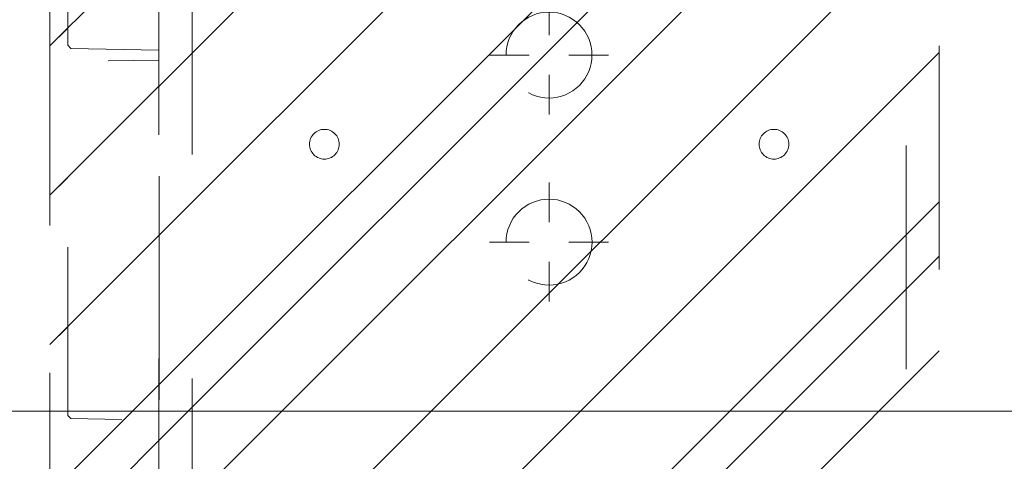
# Model space of a CAD drawing. Header units: inches. Extents: x -467 to -298, y -222 to 20.
# Tile 7 of 57: x -400.62 to -394.76, y 4.64 to 7.27. Entities that reach past the tile are written whole.
import ezdxf

# ---------------------------------------------------------------- set-up
doc = ezdxf.new("R2010")
doc.units = ezdxf.units.IN
doc.header["$LTSCALE"] = 32
doc.header["$MEASUREMENT"] = 0
doc.header["$PDMODE"] = 1
doc.header["$PDSIZE"] = -2
doc.linetypes.add('Dash Style-1', pattern=[0.083328, 0.041656, -0.041672])
for name, color, linetype, lineweight in [('DashLine', 7, 'Dash Style-1', 13), ('DashLineFill', 7, 'Dash Style-1', 13), ('Drawing', 7, 'Continuous', 18), ('Metal-DeskStructure', 7, 'Continuous', 13), ('None', 7, 'Continuous', 18), ('SolidLine', 7, 'Continuous', 15)]:
    doc.layers.add(name, color=color, linetype=linetype, lineweight=lineweight)
pattern_1 = [(45, (0, 0), (-1.61301565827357, 1.935715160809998), []), (45, (-1.0608, 1.0608), (-0.4723460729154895, 0.4167612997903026), [])]

# ---------------------------------------------------------------- blocks, each defined once
blk = doc.blocks.new('Group-37')
at = {"layer": 'DashLine'}
for p, q in [((0.0001991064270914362, -0.9960629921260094), (0.0001991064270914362, -0.7598425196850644)), ((-0.117911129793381, -1.114173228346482), (-0.3541316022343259, -1.114173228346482)), ((0.1183093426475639, -1.114173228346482), (0.3545298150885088, -1.114173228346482)), ((0.0001991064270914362, -1.232283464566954), (0.0001991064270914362, -1.468503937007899))]:
    blk.add_line(p, q, dxfattribs=at)
at = {"layer": 'DashLine', "flags": 128}
blk.add_lwpolyline([(-0.2557064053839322, -1.114173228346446), (-0.2544741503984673, -1.089090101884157), (-0.2507892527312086, -1.064248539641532), (-0.2446871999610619, -1.039887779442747), (-0.236226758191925, -1.016242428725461), (-0.2254894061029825, -0.9935402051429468), (-0.2125785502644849, -0.971999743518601), (-0.1976185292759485, -0.9518284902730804), (-0.1807534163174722, -0.9332207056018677), (-0.1621456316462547, -0.9163555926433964), (-0.1419743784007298, -0.9013955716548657), (-0.1204339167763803, -0.8884847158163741), (-0.09773169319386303, -0.8777473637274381), (-0.0740863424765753, -0.8692869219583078), (-0.04972558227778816, -0.8631848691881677), (-0.02488402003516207, -0.8594999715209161), (0.000199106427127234, -0.8582677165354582), (0.02528223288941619, -0.8594999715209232), (0.05012379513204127, -0.8631848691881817), (0.0744845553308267, -0.8692869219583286), (0.09812990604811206, -0.8777473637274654), (0.1208321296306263, -0.8884847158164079), (0.1423725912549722, -0.9013955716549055), (0.1625438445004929, -0.9163555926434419), (0.1811516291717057, -0.9332207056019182), (0.1980167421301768, -0.9518284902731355), (0.2129767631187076, -0.9719997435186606), (0.2258876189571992, -0.9935402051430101), (0.2366249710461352, -1.016242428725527), (0.2450854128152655, -1.039887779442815), (0.2511874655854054, -1.064248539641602), (0.2548723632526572, -1.089090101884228), (0.2561046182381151, -1.114173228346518), (0.2548723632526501, -1.139256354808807), (0.2511874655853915, -1.164097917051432), (0.2450854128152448, -1.188458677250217), (0.2366249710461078, -1.212104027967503), (0.2258876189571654, -1.234806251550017), (0.2129767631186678, -1.256346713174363), (0.1980167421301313, -1.276517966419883), (0.1811516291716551, -1.295125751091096), (0.1625438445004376, -1.311990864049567), (0.1423725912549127, -1.326950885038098), (0.1208321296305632, -1.339861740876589), (0.0981299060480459, -1.350599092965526), (0.07448455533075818, -1.359059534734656), (0.05012379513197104, -1.365161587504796), (0.02528223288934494, -1.368846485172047), (0.0001991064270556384, -1.370078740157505), (-0.02488402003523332, -1.368846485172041), (-0.04972558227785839, -1.365161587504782), (-0.07408634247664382, -1.359059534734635), (-0.09773169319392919, -1.350599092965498), (-0.1204339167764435, -1.339861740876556), (-0.1419743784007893, -1.326950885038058), (-0.1621456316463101, -1.311990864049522), (-0.1807534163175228, -1.295125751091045), (-0.1976185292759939, -1.276517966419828), (-0.2125785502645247, -1.256346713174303), (-0.2254894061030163, -1.234806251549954), (-0.2362267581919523, -1.212104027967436), (-0.2446871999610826, -1.188458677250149), (-0.2507892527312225, -1.164097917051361), (-0.2544741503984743, -1.139256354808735)], close=True, dxfattribs=at)
blk = doc.blocks.new('Group-38')
at = {"layer": 'DashLine'}
for p, q in [((0, 0.1181102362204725), (0, 0.3543307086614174)), ((-0.1181102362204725, 0), (-0.3543307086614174, 0)), ((0.1181102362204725, 0), (0.3543307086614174, 0)), ((0, -0.1181102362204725), (0, -0.3543307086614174))]:
    blk.add_line(p, q, dxfattribs=at)
at = {"layer": 'DashLine', "flags": 128}
blk.add_lwpolyline([(-0.2559055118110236, 1.780109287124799e-14), (-0.2546732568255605, 0.02508312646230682), (-0.2509883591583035, 0.04992468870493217), (-0.2448863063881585, 0.07428544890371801), (-0.2364258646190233, 0.09793079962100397), (-0.2256885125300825, 0.120633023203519), (-0.2127776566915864, 0.1421734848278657), (-0.1978176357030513, 0.1623447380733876), (-0.1809525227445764, 0.1809525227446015), (-0.1623447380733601, 0.1978176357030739), (-0.1421734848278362, 0.2127776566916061), (-0.1206330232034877, 0.2256885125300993), (-0.09793079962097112, 0.2364258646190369), (-0.07428544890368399, 0.2448863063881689), (-0.04992468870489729, 0.2509883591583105), (-0.02508312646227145, 0.254673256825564), (1.786716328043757e-14, 0.2559055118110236), (0.02508312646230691, 0.2546732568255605), (0.04992468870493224, 0.2509883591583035), (0.07428544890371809, 0.2448863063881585), (0.09793079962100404, 0.2364258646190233), (0.1206330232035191, 0.2256885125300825), (0.1421734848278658, 0.2127776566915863), (0.1623447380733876, 0.1978176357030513), (0.1809525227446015, 0.1809525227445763), (0.1978176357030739, 0.1623447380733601), (0.2127776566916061, 0.1421734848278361), (0.2256885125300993, 0.1206330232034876), (0.2364258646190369, 0.09793079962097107), (0.2448863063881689, 0.07428544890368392), (0.2509883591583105, 0.04992468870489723), (0.254673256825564, 0.02508312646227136), (0.2559055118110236, -1.785791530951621e-14), (0.2546732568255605, -0.02508312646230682), (0.2509883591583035, -0.04992468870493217), (0.2448863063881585, -0.07428544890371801), (0.2364258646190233, -0.09793079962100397), (0.2256885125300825, -0.120633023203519), (0.2127776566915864, -0.1421734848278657), (0.1978176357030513, -0.1623447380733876), (0.1809525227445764, -0.1809525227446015), (0.1623447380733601, -0.1978176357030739), (0.1421734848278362, -0.2127776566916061), (0.1206330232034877, -0.2256885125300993), (0.09793079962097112, -0.2364258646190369), (0.07428544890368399, -0.2448863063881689), (0.04992468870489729, -0.2509883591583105), (0.02508312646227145, -0.254673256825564), (-1.777195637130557e-14, -0.2559055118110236), (-0.02508312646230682, -0.2546732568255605), (-0.04992468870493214, -0.2509883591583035), (-0.07428544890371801, -0.2448863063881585), (-0.09793079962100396, -0.2364258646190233), (-0.120633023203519, -0.2256885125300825), (-0.1421734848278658, -0.2127776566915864), (-0.1623447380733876, -0.1978176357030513), (-0.1809525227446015, -0.1809525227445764), (-0.1978176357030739, -0.1623447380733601), (-0.2127776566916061, -0.1421734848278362), (-0.2256885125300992, -0.1206330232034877), (-0.2364258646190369, -0.09793079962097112), (-0.2448863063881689, -0.07428544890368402), (-0.2509883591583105, -0.04992468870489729), (-0.254673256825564, -0.02508312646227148)], close=True, dxfattribs=at)
blk = doc.blocks.new('1BRPT9-Bracket (2D)')
at = {"layer": 'DashLineFill', "linetype": 'Continuous', "lineweight": 13}
h = blk.add_hatch(dxfattribs=at)
h.set_pattern_fill('Steel', color=253, style=0, pattern_type=2)
h.set_pattern_definition(pattern_1)
edge = h.paths.add_edge_path()
edge.add_arc((1.677931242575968, -8.488188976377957), 0.2519685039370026, 269.999999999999, 360.0000000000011)
edge.add_line((1.929899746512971, -8.488188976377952), (1.929899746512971, -7.480314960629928))
edge.add_line((1.929899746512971, -7.480314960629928), (2.323600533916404, -7.480314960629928))
edge.add_line((2.323600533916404, -7.480314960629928), (2.323600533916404, 7.461135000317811))
edge.add_line((2.323600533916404, 7.461135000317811), (1.929899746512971, 7.480314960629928))
edge.add_line((1.929899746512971, 7.480314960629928), (1.929899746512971, 8.488188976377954))
edge.add_arc((1.677931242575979, 8.488188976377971), 0.2519685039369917, 359.999999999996, 450.0000000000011)
edge.add_line((1.677931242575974, 8.740157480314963), (-2.32206875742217, 8.740157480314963))
edge.add_line((-2.32206875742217, 8.740157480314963), (-2.32206875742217, -8.74015748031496))
edge.add_line((-2.32206875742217, -8.74015748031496), (1.677931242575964, -8.74015748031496))
h = blk.add_hatch(dxfattribs=at)
h.set_pattern_fill('Steel', color=253, style=0, pattern_type=2)
h.set_pattern_definition(pattern_1)
h.paths.add_polyline_path([(-1.337816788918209, -0.619573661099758), (-1.346499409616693, -0.6191471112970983), (-1.355098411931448, -0.6178715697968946), (-1.363530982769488, -0.615759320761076), (-1.371715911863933, -0.6128307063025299), (-1.379574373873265, -0.6091139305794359), (-1.387030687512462, -0.6046447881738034), (-1.394013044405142, -0.5994663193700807), (-1.400454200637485, -0.5936283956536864), (-1.40629212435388, -0.5871872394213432), (-1.411470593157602, -0.5802048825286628), (-1.415939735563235, -0.572748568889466), (-1.419656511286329, -0.5648901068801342), (-1.422585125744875, -0.5567051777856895), (-1.424697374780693, -0.5482726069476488), (-1.425972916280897, -0.5396736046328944), (-1.426399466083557, -0.5309909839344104), (-1.425972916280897, -0.5223083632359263), (-1.424697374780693, -0.5137093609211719), (-1.422585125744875, -0.5052767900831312), (-1.419656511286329, -0.4970918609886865), (-1.415939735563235, -0.4892333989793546), (-1.411470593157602, -0.481777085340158), (-1.40629212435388, -0.4747947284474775), (-1.400454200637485, -0.4683535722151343), (-1.394013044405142, -0.46251564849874), (-1.387030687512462, -0.4573371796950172), (-1.379574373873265, -0.4528680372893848), (-1.371715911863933, -0.4491512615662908), (-1.363530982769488, -0.4462226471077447), (-1.355098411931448, -0.4441103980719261), (-1.346499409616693, -0.4428348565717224), (-1.337816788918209, -0.4424083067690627), (-1.329134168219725, -0.4428348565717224), (-1.320535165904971, -0.4441103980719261), (-1.31210259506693, -0.4462226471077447), (-1.303917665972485, -0.4491512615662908), (-1.296059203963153, -0.4528680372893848), (-1.288602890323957, -0.4573371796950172), (-1.281620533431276, -0.46251564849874), (-1.275179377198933, -0.4683535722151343), (-1.269341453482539, -0.4747947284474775), (-1.264162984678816, -0.481777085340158), (-1.259693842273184, -0.4892333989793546), (-1.255977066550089, -0.4970918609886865), (-1.253048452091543, -0.5052767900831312), (-1.250936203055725, -0.5137093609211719), (-1.249660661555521, -0.5223083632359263), (-1.249234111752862, -0.5309909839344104), (-1.249660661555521, -0.5396736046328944), (-1.250936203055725, -0.5482726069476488), (-1.253048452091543, -0.5567051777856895), (-1.255977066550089, -0.5648901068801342), (-1.259693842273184, -0.572748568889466), (-1.264162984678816, -0.5802048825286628), (-1.269341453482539, -0.5871872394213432), (-1.275179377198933, -0.5936283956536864), (-1.281620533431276, -0.5994663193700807), (-1.288602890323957, -0.6046447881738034), (-1.296059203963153, -0.6091139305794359), (-1.303917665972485, -0.6128307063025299), (-1.31210259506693, -0.615759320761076), (-1.320535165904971, -0.6178715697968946), (-1.329134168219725, -0.6191471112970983)])
h = blk.add_hatch(dxfattribs=at)
h.set_pattern_fill('Steel', color=253, style=0, pattern_type=2)
h.set_pattern_definition(pattern_1)
h.paths.add_polyline_path([(1.339348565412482, -0.619573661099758), (1.330665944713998, -0.6191471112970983), (1.322066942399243, -0.6178715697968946), (1.313634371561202, -0.615759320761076), (1.305449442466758, -0.6128307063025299), (1.297590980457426, -0.6091139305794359), (1.290134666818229, -0.6046447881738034), (1.283152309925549, -0.5994663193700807), (1.276711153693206, -0.5936283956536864), (1.270873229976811, -0.5871872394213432), (1.265694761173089, -0.5802048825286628), (1.261225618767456, -0.572748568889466), (1.257508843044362, -0.5648901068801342), (1.254580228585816, -0.5567051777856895), (1.252467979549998, -0.5482726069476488), (1.251192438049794, -0.5396736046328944), (1.250765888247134, -0.5309909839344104), (1.251192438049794, -0.5223083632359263), (1.252467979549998, -0.5137093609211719), (1.254580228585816, -0.5052767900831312), (1.257508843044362, -0.4970918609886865), (1.261225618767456, -0.4892333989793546), (1.265694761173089, -0.481777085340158), (1.270873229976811, -0.4747947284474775), (1.276711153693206, -0.4683535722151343), (1.283152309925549, -0.46251564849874), (1.290134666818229, -0.4573371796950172), (1.297590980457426, -0.4528680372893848), (1.305449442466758, -0.4491512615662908), (1.313634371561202, -0.4462226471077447), (1.322066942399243, -0.4441103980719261), (1.330665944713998, -0.4428348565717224), (1.339348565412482, -0.4424083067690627), (1.348031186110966, -0.4428348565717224), (1.35663018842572, -0.4441103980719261), (1.365062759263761, -0.4462226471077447), (1.373247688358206, -0.4491512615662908), (1.381106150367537, -0.4528680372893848), (1.388562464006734, -0.4573371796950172), (1.395544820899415, -0.46251564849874), (1.401985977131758, -0.4683535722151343), (1.407823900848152, -0.4747947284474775), (1.413002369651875, -0.481777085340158), (1.417471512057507, -0.4892333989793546), (1.421188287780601, -0.4970918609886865), (1.424116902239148, -0.5052767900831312), (1.426229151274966, -0.5137093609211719), (1.42750469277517, -0.5223083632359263), (1.427931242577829, -0.5309909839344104), (1.42750469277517, -0.5396736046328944), (1.426229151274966, -0.5482726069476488), (1.424116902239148, -0.5567051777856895), (1.421188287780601, -0.5648901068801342), (1.417471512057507, -0.572748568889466), (1.413002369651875, -0.5802048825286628), (1.407823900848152, -0.5871872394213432), (1.401985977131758, -0.5936283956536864), (1.395544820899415, -0.5994663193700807), (1.388562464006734, -0.6046447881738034), (1.381106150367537, -0.6091139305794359), (1.373247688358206, -0.6128307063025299), (1.365062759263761, -0.615759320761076), (1.35663018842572, -0.6178715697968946), (1.348031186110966, -0.6191471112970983)])
at = {"layer": 'DashLineFill'}
for p, q in [((-2.125218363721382, 8.740157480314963), (-2.125218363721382, -8.74015748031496)), ((2.126750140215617, 7.461135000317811), (2.126750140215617, -7.480314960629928))]:
    blk.add_line(p, q, dxfattribs=at)
at = {"layer": 'DashLineFill', "flags": 128}
blk.add_lwpolyline([(1.677931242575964, -8.74015748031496, 0.4142135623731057), (1.929899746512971, -8.488188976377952), (1.929899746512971, -7.480314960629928), (2.323600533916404, -7.480314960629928), (2.323600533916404, 7.461135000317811), (1.929899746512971, 7.480314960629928), (1.929899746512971, 8.488188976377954, 0.4142135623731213), (1.677931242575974, 8.740157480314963), (-2.32206875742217, 8.740157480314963), (-2.32206875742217, -8.74015748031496)], format="xyb", close=True, dxfattribs=at)
for points in [[(-1.337816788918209, -0.619573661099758), (-1.346499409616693, -0.6191471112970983), (-1.355098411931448, -0.6178715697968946), (-1.363530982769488, -0.615759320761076), (-1.371715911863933, -0.6128307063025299), (-1.379574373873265, -0.6091139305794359), (-1.387030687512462, -0.6046447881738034), (-1.394013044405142, -0.5994663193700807), (-1.400454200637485, -0.5936283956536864), (-1.40629212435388, -0.5871872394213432), (-1.411470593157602, -0.5802048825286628), (-1.415939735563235, -0.572748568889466), (-1.419656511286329, -0.5648901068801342), (-1.422585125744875, -0.5567051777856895), (-1.424697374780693, -0.5482726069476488), (-1.425972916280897, -0.5396736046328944), (-1.426399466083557, -0.5309909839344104), (-1.425972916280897, -0.5223083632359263), (-1.424697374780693, -0.5137093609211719), (-1.422585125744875, -0.5052767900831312), (-1.419656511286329, -0.4970918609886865), (-1.415939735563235, -0.4892333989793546), (-1.411470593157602, -0.481777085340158), (-1.40629212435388, -0.4747947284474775), (-1.400454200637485, -0.4683535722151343), (-1.394013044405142, -0.46251564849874), (-1.387030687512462, -0.4573371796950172), (-1.379574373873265, -0.4528680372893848), (-1.371715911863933, -0.4491512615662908), (-1.363530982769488, -0.4462226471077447), (-1.355098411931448, -0.4441103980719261), (-1.346499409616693, -0.4428348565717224), (-1.337816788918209, -0.4424083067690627), (-1.329134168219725, -0.4428348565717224), (-1.320535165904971, -0.4441103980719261), (-1.31210259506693, -0.4462226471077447), (-1.303917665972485, -0.4491512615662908), (-1.296059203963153, -0.4528680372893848), (-1.288602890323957, -0.4573371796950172), (-1.281620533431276, -0.46251564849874), (-1.275179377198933, -0.4683535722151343), (-1.269341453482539, -0.4747947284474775), (-1.264162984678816, -0.481777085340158), (-1.259693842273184, -0.4892333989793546), (-1.255977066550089, -0.4970918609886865), (-1.253048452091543, -0.5052767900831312), (-1.250936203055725, -0.5137093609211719), (-1.249660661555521, -0.5223083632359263), (-1.249234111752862, -0.5309909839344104), (-1.249660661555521, -0.5396736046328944), (-1.250936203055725, -0.5482726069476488), (-1.253048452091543, -0.5567051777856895), (-1.255977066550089, -0.5648901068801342), (-1.259693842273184, -0.572748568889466), (-1.264162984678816, -0.5802048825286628), (-1.269341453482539, -0.5871872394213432), (-1.275179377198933, -0.5936283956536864), (-1.281620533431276, -0.5994663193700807), (-1.288602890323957, -0.6046447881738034), (-1.296059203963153, -0.6091139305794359), (-1.303917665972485, -0.6128307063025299), (-1.31210259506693, -0.615759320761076), (-1.320535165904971, -0.6178715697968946), (-1.329134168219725, -0.6191471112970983)], [(1.339348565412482, -0.619573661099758), (1.330665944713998, -0.6191471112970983), (1.322066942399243, -0.6178715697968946), (1.313634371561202, -0.615759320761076), (1.305449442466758, -0.6128307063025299), (1.297590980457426, -0.6091139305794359), (1.290134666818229, -0.6046447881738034), (1.283152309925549, -0.5994663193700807), (1.276711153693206, -0.5936283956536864), (1.270873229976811, -0.5871872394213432), (1.265694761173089, -0.5802048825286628), (1.261225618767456, -0.572748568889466), (1.257508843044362, -0.5648901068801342), (1.254580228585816, -0.5567051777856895), (1.252467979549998, -0.5482726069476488), (1.251192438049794, -0.5396736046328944), (1.250765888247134, -0.5309909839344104), (1.251192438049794, -0.5223083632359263), (1.252467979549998, -0.5137093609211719), (1.254580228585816, -0.5052767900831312), (1.257508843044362, -0.4970918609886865), (1.261225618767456, -0.4892333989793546), (1.265694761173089, -0.481777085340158), (1.270873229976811, -0.4747947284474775), (1.276711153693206, -0.4683535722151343), (1.283152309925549, -0.46251564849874), (1.290134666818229, -0.4573371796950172), (1.297590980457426, -0.4528680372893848), (1.305449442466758, -0.4491512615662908), (1.313634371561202, -0.4462226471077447), (1.322066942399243, -0.4441103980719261), (1.330665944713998, -0.4428348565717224), (1.339348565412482, -0.4424083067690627), (1.348031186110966, -0.4428348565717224), (1.35663018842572, -0.4441103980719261), (1.365062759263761, -0.4462226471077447), (1.373247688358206, -0.4491512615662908), (1.381106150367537, -0.4528680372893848), (1.388562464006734, -0.4573371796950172), (1.395544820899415, -0.46251564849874), (1.401985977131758, -0.4683535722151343), (1.407823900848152, -0.4747947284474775), (1.413002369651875, -0.481777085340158), (1.417471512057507, -0.4892333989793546), (1.421188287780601, -0.4970918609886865), (1.424116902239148, -0.5052767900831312), (1.426229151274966, -0.5137093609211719), (1.42750469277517, -0.5223083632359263), (1.427931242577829, -0.5309909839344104), (1.42750469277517, -0.5396736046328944), (1.426229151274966, -0.5482726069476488), (1.424116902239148, -0.5567051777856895), (1.421188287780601, -0.5648901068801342), (1.417471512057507, -0.572748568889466), (1.413002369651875, -0.5802048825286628), (1.407823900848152, -0.5871872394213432), (1.401985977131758, -0.5936283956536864), (1.395544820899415, -0.5994663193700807), (1.388562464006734, -0.6046447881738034), (1.381106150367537, -0.6091139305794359), (1.373247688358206, -0.6128307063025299), (1.365062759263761, -0.615759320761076), (1.35663018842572, -0.6178715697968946), (1.348031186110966, -0.6191471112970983)]]:
    blk.add_lwpolyline(points, close=True, dxfattribs=at)
at = {"layer": 'DashLineFill', "linetype": 'Continuous', "lineweight": 5}
for p in [(0.0001991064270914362, -1.790343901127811e-14), (0.0001991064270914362, -1.114173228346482)]:
    blk.add_point(p, dxfattribs=at)
at = {"layer": 'Metal-DeskStructure', "color": 7}
for name in ['Group-38', 'Group-37']:
    blk.add_blockref(name, (0, 0), dxfattribs=at)
blk = doc.blocks.new('1BRPT8_Cover (2D)')
at = {"layer": 'DashLineFill', "linetype": 'Continuous', "lineweight": 13}
h = blk.add_hatch(dxfattribs=at)
h.set_pattern_fill('Steel', color=253, style=0, pattern_type=2)
h.set_pattern_definition(pattern_1)
h.paths.add_polyline_path([(-1.594488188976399, -8.763779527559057), (-2.322834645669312, -8.763779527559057), (-2.322834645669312, -8.751066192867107), (-2.826068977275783, -8.742282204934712), (-2.866441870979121, -8.70280193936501), (-2.866441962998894, -6.672971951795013), (-2.84717538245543, -6.653289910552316), (-2.322834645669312, -6.644137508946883), (-2.322834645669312, -6.584208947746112), (-2.847175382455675, -6.575056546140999), (-2.866441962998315, -6.555374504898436), (-2.866441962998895, -4.468247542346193), (-2.847175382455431, -4.448565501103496), (-2.322834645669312, -4.439413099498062), (-2.322834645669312, -4.37948453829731), (-2.847175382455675, -4.370332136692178), (-2.866441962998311, -4.350650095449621), (-2.866441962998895, -2.263523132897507), (-2.847175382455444, -2.243841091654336), (-2.322834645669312, -2.234688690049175), (-2.322834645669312, -2.174760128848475), (-2.847175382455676, -2.165607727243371), (-2.866441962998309, -2.145925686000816), (-2.866441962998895, -0.05879872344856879), (-2.847175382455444, -0.03911668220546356), (-2.322834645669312, -0.02996428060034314), (-2.322834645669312, 0.02996428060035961), (-2.847175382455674, 0.03911668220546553), (-2.866441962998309, 0.05879872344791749), (-2.866441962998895, 2.145925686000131), (-2.847175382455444, 2.165607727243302), (-2.322834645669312, 2.174760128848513), (-2.322834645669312, 2.234688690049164), (-2.847175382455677, 2.243841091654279), (-2.866441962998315, 2.263523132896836), (-2.866441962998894, 4.350650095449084), (-2.84717538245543, 4.37033213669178), (-2.322834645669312, 4.379484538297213), (-2.322834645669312, 4.439413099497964), (-2.847175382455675, 4.448565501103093), (-2.866441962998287, 4.46824754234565), (-2.865499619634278, 6.55537450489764), (-2.84717538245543, 6.575056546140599), (-2.322834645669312, 6.584208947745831), (-2.322834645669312, 6.644137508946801), (-2.847175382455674, 6.653289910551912), (-2.866441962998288, 6.672971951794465), (-2.866441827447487, 8.702801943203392), (-2.826068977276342, 8.742282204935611), (-1.594488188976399, 8.763779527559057), (-1.594488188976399, 8.858267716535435), (-2.97244094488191, 8.858267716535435), (-2.97244094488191, -8.858267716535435), (-1.594488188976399, -8.858267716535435)])
h = blk.add_hatch(dxfattribs=at)
h.set_pattern_fill('Steel', color=253, style=0, pattern_type=2)
h.set_pattern_definition(pattern_1)
h.paths.add_polyline_path([(-2.322834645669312, 8.858267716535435), (-2.322834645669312, -8.858267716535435), (-2.97244094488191, -8.858267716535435), (-2.97244094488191, 8.858267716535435)])
at = {"layer": 'DashLine', "linetype": 'Continuous', "lineweight": 5}
blk.add_point((0, 0), dxfattribs=at)
at = {"layer": 'DashLineFill', "flags": 128}
for points in [[(-1.594488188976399, -8.763779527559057), (-2.322834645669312, -8.763779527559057), (-2.322834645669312, -8.751066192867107), (-2.826068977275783, -8.742282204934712), (-2.866441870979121, -8.70280193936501), (-2.866441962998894, -6.672971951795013), (-2.84717538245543, -6.653289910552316), (-2.322834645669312, -6.644137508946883), (-2.322834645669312, -6.584208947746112), (-2.847175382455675, -6.575056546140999), (-2.866441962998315, -6.555374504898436), (-2.866441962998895, -4.468247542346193), (-2.847175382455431, -4.448565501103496), (-2.322834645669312, -4.439413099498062), (-2.322834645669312, -4.37948453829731), (-2.847175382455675, -4.370332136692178), (-2.866441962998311, -4.350650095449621), (-2.866441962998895, -2.263523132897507), (-2.847175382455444, -2.243841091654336), (-2.322834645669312, -2.234688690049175), (-2.322834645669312, -2.174760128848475), (-2.847175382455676, -2.165607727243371), (-2.866441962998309, -2.145925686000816), (-2.866441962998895, -0.05879872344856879), (-2.847175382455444, -0.03911668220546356), (-2.322834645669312, -0.02996428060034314), (-2.322834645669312, 0.02996428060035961), (-2.847175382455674, 0.03911668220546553), (-2.866441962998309, 0.05879872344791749), (-2.866441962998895, 2.145925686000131), (-2.847175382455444, 2.165607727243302), (-2.322834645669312, 2.174760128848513), (-2.322834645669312, 2.234688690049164), (-2.847175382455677, 2.243841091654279), (-2.866441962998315, 2.263523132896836), (-2.866441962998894, 4.350650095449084), (-2.84717538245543, 4.37033213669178), (-2.322834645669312, 4.379484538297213), (-2.322834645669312, 4.439413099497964), (-2.847175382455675, 4.448565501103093), (-2.866441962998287, 4.46824754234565), (-2.865499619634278, 6.55537450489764), (-2.84717538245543, 6.575056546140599), (-2.322834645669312, 6.584208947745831), (-2.322834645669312, 6.644137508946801), (-2.847175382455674, 6.653289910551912), (-2.866441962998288, 6.672971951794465), (-2.866441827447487, 8.702801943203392), (-2.826068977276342, 8.742282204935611), (-1.594488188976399, 8.763779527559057), (-1.594488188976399, 8.858267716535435), (-2.97244094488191, 8.858267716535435), (-2.97244094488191, -8.858267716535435), (-1.594488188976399, -8.858267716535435)], [(-2.322834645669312, 8.858267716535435), (-2.322834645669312, -8.858267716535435), (-2.97244094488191, -8.858267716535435), (-2.97244094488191, 8.858267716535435)]]:
    blk.add_lwpolyline(points, close=True, dxfattribs=at)
blk = doc.blocks.new('Group-59')
at = {"layer": 'None', "color": 7}
for name in ['1BRPT8_Cover (2D)', '1BRPT9-Bracket (2D)']:
    blk.add_blockref(name, (7.862204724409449, -11.41732283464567), dxfattribs=at)
blk = doc.blocks.new('Group-61')
at = {"layer": 'None'}
blk.add_blockref('Group-59', (0, 0), dxfattribs=at)
blk = doc.blocks.new('SL Credenza Desk Top (2D)')
at = {"layer": 'None'}
blk.add_blockref('Group-61', (0, 0), dxfattribs=at)
at = {"layer": 'Drawing', "color": 0, "flags": 1}
for tag in ['Tag', 'Catalog', 'Option1', 'Option2', 'Option3', 'Option4', 'Option5', 'Option6', 'Option7', 'Option8', 'Option9', 'Option10', 'Option11', 'Option12', 'Custom', 'FinishGroup', 'Discount', 'Item2', 'Item3', 'Item6', 'Item9', 'Item10', 'Item12', 'Item13', 'Item16', 'Item19', 'Item20', 'Item21', 'Item22', 'Item23', 'Item24', 'Item25', 'Item8', 'Item18', 'Item1', 'Item4', 'Item5', 'Item7', 'Item11', 'Item14', 'Item15', 'Item17']:
    blk.add_attdef(tag, (-45.8715836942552, 8.953742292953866), '', height=0.007086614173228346, dxfattribs=at)
blk = doc.blocks.new('Group-71')
at = {"layer": 'SolidLine', "flags": 128}
blk.add_lwpolyline([(12.01968503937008, -13.53149606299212), (83.98818897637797, -13.53149606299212), (83.98818897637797, -25.53937007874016), (12.01968503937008, -25.53937007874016)], close=True, dxfattribs=at)
blk = doc.blocks.new('Group-72')
at = {"layer": 'None'}
blk.add_blockref('Group-71', (0, 0), dxfattribs=at)
blk = doc.blocks.new('Group-73')
at = {"layer": 'None'}
blk.add_blockref('Group-72', (0, 0), dxfattribs=at)
blk = doc.blocks.new('SL Overhead (2D)')
at = {"layer": 'None'}
blk.add_blockref('Group-73', (0, 0), dxfattribs=at)
at = {"layer": 'Drawing', "color": 0, "flags": 1}
for tag in ['Tag', 'Catalog', 'Option1', 'Option2', 'Option3', 'Option4', 'Option5', 'Option6', 'Option7', 'Option8', 'Option9', 'Option10', 'Option11', 'Option12', 'Custom', 'FinishGroup', 'Discount', 'Item2', 'Item3', 'Item6', 'Item9', 'Item10', 'Item12', 'Item13', 'Item16', 'Item19', 'Item20', 'Item21', 'Item22', 'Item23', 'Item24', 'Item25', 'Item8', 'Item18', 'Item1', 'Item4', 'Item5', 'Item7', 'Item11', 'Item14', 'Item15', 'Item17']:
    blk.add_attdef(tag, (-59.01508537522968, -138.5264635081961), '', height=0.007086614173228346, dxfattribs=at)

msp = doc.modelspace()

# ---------------------------------------------------------------- block references
at = {"layer": 'Drawing'}
msp.add_blockref('SL Credenza Desk Top (2D)', (-405.3309077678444, 18.47637795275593), dxfattribs=at)

# ---------------------------------------------------------------- next in the draw order: block references
msp.add_blockref('SL Overhead (2D)', (-418.4842519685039, 30.4763779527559), dxfattribs=at)

doc.saveas('drawing.dxf')
